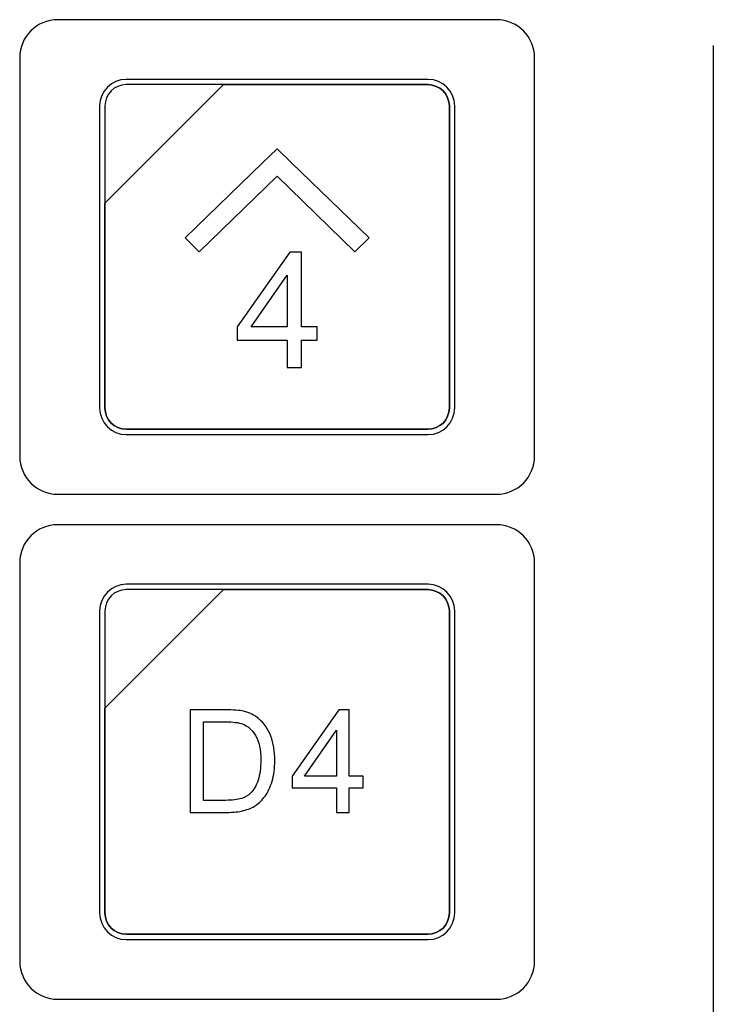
# Model space of a CAD drawing. Header units: millimetres. Extents: x 7146 to 9108, y -1574 to -663.
# Tile 92 of 256: x 7315 to 7342, y -1269 to -1230. Entities that reach past the tile are written whole.
import ezdxf

# ---------------------------------------------------------------- set-up
doc = ezdxf.new("R2010")
doc.units = ezdxf.units.MM
doc.header["$LTSCALE"] = 3

msp = doc.modelspace()

# ---------------------------------------------------------------- linework, layer by layer
at = {"linetype": 'Continuous', "lineweight": 30}
for points, knots in [([(7316.287, -1230.07), (7316.287, -1230.07), (7333.587, -1230.07), (7333.587, -1230.07), (7333.587, -1230.07), (7334.412, -1230.07), (7335.087, -1230.745), (7335.087, -1231.57), (7335.087, -1231.57), (7335.087, -1231.57), (7335.087, -1247.27), (7335.087, -1247.27), (7335.087, -1247.27), (7335.087, -1248.095), (7334.412, -1248.77), (7333.587, -1248.77), (7333.587, -1248.77), (7333.587, -1248.77), (7316.287, -1248.77), (7316.287, -1248.77), (7316.287, -1248.77), (7315.462, -1248.77), (7314.787, -1248.095), (7314.787, -1247.27), (7314.787, -1247.27), (7314.787, -1247.27), (7314.787, -1231.57), (7314.787, -1231.57), (7314.787, -1231.57), (7314.787, -1230.745), (7315.462, -1230.07), (7316.287, -1230.07)], [0, 0, 0, 0, 0.111111, 0.111111, 0.111111, 0.111111, 0.222222, 0.222222, 0.222222, 0.222222, 0.333333, 0.333333, 0.333333, 0.333333, 0.444444, 0.444444, 0.444444, 0.444444, 0.555556, 0.555556, 0.555556, 0.555556, 0.666667, 0.666667, 0.666667, 0.666667, 0.777778, 0.777778, 0.777778, 0.777778, 1, 1, 1, 1]), ([(7316.287, -1230.07), (7316.287, -1230.07), (7333.587, -1230.07), (7333.587, -1230.07), (7333.587, -1230.07), (7334.412, -1230.07), (7335.087, -1230.745), (7335.087, -1231.57), (7335.087, -1231.57), (7335.087, -1231.57), (7335.087, -1247.27), (7335.087, -1247.27), (7335.087, -1247.27), (7335.087, -1248.095), (7334.412, -1248.77), (7333.587, -1248.77), (7333.587, -1248.77), (7333.587, -1248.77), (7316.287, -1248.77), (7316.287, -1248.77), (7316.287, -1248.77), (7315.462, -1248.77), (7314.787, -1248.095), (7314.787, -1247.27), (7314.787, -1247.27), (7314.787, -1247.27), (7314.787, -1231.57), (7314.787, -1231.57), (7314.787, -1231.57), (7314.787, -1230.745), (7315.462, -1230.07), (7316.287, -1230.07)], [0, 0, 0, 0, 0.111111, 0.111111, 0.111111, 0.111111, 0.222222, 0.222222, 0.222222, 0.222222, 0.333333, 0.333333, 0.333333, 0.333333, 0.444444, 0.444444, 0.444444, 0.444444, 0.555556, 0.555556, 0.555556, 0.555556, 0.666667, 0.666667, 0.666667, 0.666667, 0.777778, 0.777778, 0.777778, 0.777778, 1, 1, 1, 1]), ([(7318.987, -1232.42), (7318.987, -1232.42), (7330.887, -1232.42), (7330.887, -1232.42), (7330.887, -1232.42), (7331.464, -1232.42), (7331.937, -1232.892), (7331.937, -1233.47), (7331.937, -1233.47), (7331.937, -1233.47), (7331.937, -1245.37), (7331.937, -1245.37), (7331.937, -1245.37), (7331.937, -1245.947), (7331.464, -1246.42), (7330.887, -1246.42), (7330.887, -1246.42), (7330.887, -1246.42), (7318.987, -1246.42), (7318.987, -1246.42), (7318.987, -1246.42), (7318.409, -1246.42), (7317.937, -1245.947), (7317.937, -1245.37), (7317.937, -1245.37), (7317.937, -1245.37), (7317.937, -1233.47), (7317.937, -1233.47), (7317.937, -1233.47), (7317.937, -1232.892), (7318.409, -1232.42), (7318.987, -1232.42)], [0, 0, 0, 0, 0.111111, 0.111111, 0.111111, 0.111111, 0.222222, 0.222222, 0.222222, 0.222222, 0.333333, 0.333333, 0.333333, 0.333333, 0.444444, 0.444444, 0.444444, 0.444444, 0.555556, 0.555556, 0.555556, 0.555556, 0.666667, 0.666667, 0.666667, 0.666667, 0.777778, 0.777778, 0.777778, 0.777778, 1, 1, 1, 1]), ([(7318.987, -1232.42), (7318.987, -1232.42), (7330.887, -1232.42), (7330.887, -1232.42), (7330.887, -1232.42), (7331.464, -1232.42), (7331.937, -1232.892), (7331.937, -1233.47), (7331.937, -1233.47), (7331.937, -1233.47), (7331.937, -1245.37), (7331.937, -1245.37), (7331.937, -1245.37), (7331.937, -1245.947), (7331.464, -1246.42), (7330.887, -1246.42), (7330.887, -1246.42), (7330.887, -1246.42), (7318.987, -1246.42), (7318.987, -1246.42), (7318.987, -1246.42), (7318.409, -1246.42), (7317.937, -1245.947), (7317.937, -1245.37), (7317.937, -1245.37), (7317.937, -1245.37), (7317.937, -1233.47), (7317.937, -1233.47), (7317.937, -1233.47), (7317.937, -1232.892), (7318.409, -1232.42), (7318.987, -1232.42)], [0, 0, 0, 0, 0.111111, 0.111111, 0.111111, 0.111111, 0.222222, 0.222222, 0.222222, 0.222222, 0.333333, 0.333333, 0.333333, 0.333333, 0.444444, 0.444444, 0.444444, 0.444444, 0.555556, 0.555556, 0.555556, 0.555556, 0.666667, 0.666667, 0.666667, 0.666667, 0.777778, 0.777778, 0.777778, 0.777778, 1, 1, 1, 1]), ([(7318.987, -1232.42), (7318.987, -1232.42), (7330.887, -1232.42), (7330.887, -1232.42), (7330.887, -1232.42), (7331.464, -1232.42), (7331.937, -1232.892), (7331.937, -1233.47), (7331.937, -1233.47), (7331.937, -1233.47), (7331.937, -1245.37), (7331.937, -1245.37), (7331.937, -1245.37), (7331.937, -1245.947), (7331.464, -1246.42), (7330.887, -1246.42), (7330.887, -1246.42), (7330.887, -1246.42), (7318.987, -1246.42), (7318.987, -1246.42), (7318.987, -1246.42), (7318.409, -1246.42), (7317.937, -1245.947), (7317.937, -1245.37), (7317.937, -1245.37), (7317.937, -1245.37), (7317.937, -1233.47), (7317.937, -1233.47), (7317.937, -1233.47), (7317.937, -1232.892), (7318.409, -1232.42), (7318.987, -1232.42)], [0, 0, 0, 0, 0.111111, 0.111111, 0.111111, 0.111111, 0.222222, 0.222222, 0.222222, 0.222222, 0.333333, 0.333333, 0.333333, 0.333333, 0.444444, 0.444444, 0.444444, 0.444444, 0.555556, 0.555556, 0.555556, 0.555556, 0.666667, 0.666667, 0.666667, 0.666667, 0.777778, 0.777778, 0.777778, 0.777778, 1, 1, 1, 1]), ([(7318.987, -1232.42), (7318.987, -1232.42), (7330.887, -1232.42), (7330.887, -1232.42), (7330.887, -1232.42), (7331.464, -1232.42), (7331.937, -1232.892), (7331.937, -1233.47), (7331.937, -1233.47), (7331.937, -1233.47), (7331.937, -1245.37), (7331.937, -1245.37), (7331.937, -1245.37), (7331.937, -1245.947), (7331.464, -1246.42), (7330.887, -1246.42), (7330.887, -1246.42), (7330.887, -1246.42), (7318.987, -1246.42), (7318.987, -1246.42), (7318.987, -1246.42), (7318.409, -1246.42), (7317.937, -1245.947), (7317.937, -1245.37), (7317.937, -1245.37), (7317.937, -1245.37), (7317.937, -1233.47), (7317.937, -1233.47), (7317.937, -1233.47), (7317.937, -1232.892), (7318.409, -1232.42), (7318.987, -1232.42)], [0, 0, 0, 0, 0.111111, 0.111111, 0.111111, 0.111111, 0.222222, 0.222222, 0.222222, 0.222222, 0.333333, 0.333333, 0.333333, 0.333333, 0.444444, 0.444444, 0.444444, 0.444444, 0.555556, 0.555556, 0.555556, 0.555556, 0.666667, 0.666667, 0.666667, 0.666667, 0.777778, 0.777778, 0.777778, 0.777778, 1, 1, 1, 1]), ([(7318.987, -1232.63), (7318.987, -1232.63), (7322.818, -1232.63), (7322.818, -1232.63), (7322.818, -1232.63), (7322.818, -1232.63), (7318.147, -1237.3), (7318.147, -1237.3), (7318.147, -1237.3), (7318.147, -1237.3), (7318.147, -1233.47), (7318.147, -1233.47), (7318.147, -1233.47), (7318.147, -1233.008), (7318.525, -1232.63), (7318.987, -1232.63)], [0, 0, 0, 0, 0.2, 0.2, 0.2, 0.2, 0.4, 0.4, 0.4, 0.4, 0.6, 0.6, 0.6, 0.6, 1, 1, 1, 1]), ([(7322.818, -1232.63), (7322.818, -1232.63), (7322.83, -1232.63), (7322.83, -1232.63), (7322.83, -1232.63), (7322.83, -1232.63), (7330.887, -1232.63), (7330.887, -1232.63), (7330.887, -1232.63), (7331.349, -1232.63), (7331.727, -1233.008), (7331.727, -1233.47), (7331.727, -1233.47), (7331.727, -1233.47), (7331.727, -1245.37), (7331.727, -1245.37), (7331.727, -1245.37), (7331.727, -1245.832), (7331.349, -1246.21), (7330.887, -1246.21), (7330.887, -1246.21), (7330.887, -1246.21), (7318.987, -1246.21), (7318.987, -1246.21), (7318.987, -1246.21), (7318.525, -1246.21), (7318.147, -1245.832), (7318.147, -1245.37), (7318.147, -1245.37), (7318.147, -1245.37), (7318.147, -1237.39), (7318.147, -1237.39), (7318.147, -1237.39), (7318.147, -1237.39), (7318.147, -1237.3), (7318.147, -1237.3), (7318.147, -1237.3), (7318.147, -1237.3), (7322.818, -1232.63), (7322.818, -1232.63)], [0, 0, 0, 0, 0.090909, 0.090909, 0.090909, 0.090909, 0.181818, 0.181818, 0.181818, 0.181818, 0.272727, 0.272727, 0.272727, 0.272727, 0.363636, 0.363636, 0.363636, 0.363636, 0.454545, 0.454545, 0.454545, 0.454545, 0.545455, 0.545455, 0.545455, 0.545455, 0.636364, 0.636364, 0.636364, 0.636364, 0.727273, 0.727273, 0.727273, 0.727273, 0.818182, 0.818182, 0.818182, 0.818182, 1, 1, 1, 1]), ([(7331.727, -1245.37), (7331.727, -1245.37), (7331.727, -1233.47), (7331.727, -1233.47), (7331.727, -1233.47), (7331.727, -1233.008), (7331.349, -1232.63), (7330.887, -1232.63), (7330.887, -1232.63), (7330.887, -1232.63), (7322.83, -1232.63), (7322.83, -1232.63), (7322.83, -1232.63), (7322.83, -1232.63), (7322.818, -1232.63), (7322.818, -1232.63), (7322.818, -1232.63), (7322.818, -1232.63), (7318.147, -1237.3), (7318.147, -1237.3), (7318.147, -1237.3), (7318.147, -1237.3), (7318.147, -1237.39), (7318.147, -1237.39), (7318.147, -1237.39), (7318.147, -1237.39), (7318.147, -1245.37), (7318.147, -1245.37), (7318.147, -1245.37), (7318.147, -1245.832), (7318.525, -1246.21), (7318.987, -1246.21), (7318.987, -1246.21), (7318.987, -1246.21), (7330.887, -1246.21), (7330.887, -1246.21), (7330.887, -1246.21), (7331.349, -1246.21), (7331.727, -1245.832), (7331.727, -1245.37)], [0, 0, 0, 0, 0.090909, 0.090909, 0.090909, 0.090909, 0.181818, 0.181818, 0.181818, 0.181818, 0.272727, 0.272727, 0.272727, 0.272727, 0.363636, 0.363636, 0.363636, 0.363636, 0.454545, 0.454545, 0.454545, 0.454545, 0.545455, 0.545455, 0.545455, 0.545455, 0.636364, 0.636364, 0.636364, 0.636364, 0.727273, 0.727273, 0.727273, 0.727273, 0.818182, 0.818182, 0.818182, 0.818182, 1, 1, 1, 1]), ([(7318.987, -1232.63), (7318.987, -1232.63), (7322.818, -1232.63), (7322.818, -1232.63), (7322.818, -1232.63), (7322.818, -1232.63), (7318.147, -1237.3), (7318.147, -1237.3), (7318.147, -1237.3), (7318.147, -1237.3), (7318.147, -1233.47), (7318.147, -1233.47), (7318.147, -1233.47), (7318.147, -1233.008), (7318.525, -1232.63), (7318.987, -1232.63)], [0, 0, 0, 0, 0.2, 0.2, 0.2, 0.2, 0.4, 0.4, 0.4, 0.4, 0.6, 0.6, 0.6, 0.6, 1, 1, 1, 1]), ([(7322.818, -1232.63), (7322.818, -1232.63), (7322.83, -1232.63), (7322.83, -1232.63), (7322.83, -1232.63), (7322.83, -1232.63), (7330.887, -1232.63), (7330.887, -1232.63), (7330.887, -1232.63), (7331.349, -1232.63), (7331.727, -1233.008), (7331.727, -1233.47), (7331.727, -1233.47), (7331.727, -1233.47), (7331.727, -1245.37), (7331.727, -1245.37), (7331.727, -1245.37), (7331.727, -1245.832), (7331.349, -1246.21), (7330.887, -1246.21), (7330.887, -1246.21), (7330.887, -1246.21), (7318.987, -1246.21), (7318.987, -1246.21), (7318.987, -1246.21), (7318.525, -1246.21), (7318.147, -1245.832), (7318.147, -1245.37), (7318.147, -1245.37), (7318.147, -1245.37), (7318.147, -1237.39), (7318.147, -1237.39), (7318.147, -1237.39), (7318.147, -1237.39), (7318.147, -1237.3), (7318.147, -1237.3), (7318.147, -1237.3), (7318.147, -1237.3), (7322.818, -1232.63), (7322.818, -1232.63)], [0, 0, 0, 0, 0.090909, 0.090909, 0.090909, 0.090909, 0.181818, 0.181818, 0.181818, 0.181818, 0.272727, 0.272727, 0.272727, 0.272727, 0.363636, 0.363636, 0.363636, 0.363636, 0.454545, 0.454545, 0.454545, 0.454545, 0.545455, 0.545455, 0.545455, 0.545455, 0.636364, 0.636364, 0.636364, 0.636364, 0.727273, 0.727273, 0.727273, 0.727273, 0.818182, 0.818182, 0.818182, 0.818182, 1, 1, 1, 1]), ([(7331.727, -1245.37), (7331.727, -1245.37), (7331.727, -1233.47), (7331.727, -1233.47), (7331.727, -1233.47), (7331.727, -1233.008), (7331.349, -1232.63), (7330.887, -1232.63), (7330.887, -1232.63), (7330.887, -1232.63), (7322.83, -1232.63), (7322.83, -1232.63), (7322.83, -1232.63), (7322.83, -1232.63), (7322.818, -1232.63), (7322.818, -1232.63), (7322.818, -1232.63), (7322.818, -1232.63), (7318.147, -1237.3), (7318.147, -1237.3), (7318.147, -1237.3), (7318.147, -1237.3), (7318.147, -1237.39), (7318.147, -1237.39), (7318.147, -1237.39), (7318.147, -1237.39), (7318.147, -1245.37), (7318.147, -1245.37), (7318.147, -1245.37), (7318.147, -1245.832), (7318.525, -1246.21), (7318.987, -1246.21), (7318.987, -1246.21), (7318.987, -1246.21), (7330.887, -1246.21), (7330.887, -1246.21), (7330.887, -1246.21), (7331.349, -1246.21), (7331.727, -1245.832), (7331.727, -1245.37)], [0, 0, 0, 0, 0.090909, 0.090909, 0.090909, 0.090909, 0.181818, 0.181818, 0.181818, 0.181818, 0.272727, 0.272727, 0.272727, 0.272727, 0.363636, 0.363636, 0.363636, 0.363636, 0.454545, 0.454545, 0.454545, 0.454545, 0.545455, 0.545455, 0.545455, 0.545455, 0.636364, 0.636364, 0.636364, 0.636364, 0.727273, 0.727273, 0.727273, 0.727273, 0.818182, 0.818182, 0.818182, 0.818182, 1, 1, 1, 1]), ([(7318.987, -1232.63), (7318.987, -1232.63), (7322.818, -1232.63), (7322.818, -1232.63), (7322.818, -1232.63), (7322.818, -1232.63), (7318.147, -1237.3), (7318.147, -1237.3), (7318.147, -1237.3), (7318.147, -1237.3), (7318.147, -1233.47), (7318.147, -1233.47), (7318.147, -1233.47), (7318.147, -1233.008), (7318.525, -1232.63), (7318.987, -1232.63)], [0, 0, 0, 0, 0.2, 0.2, 0.2, 0.2, 0.4, 0.4, 0.4, 0.4, 0.6, 0.6, 0.6, 0.6, 1, 1, 1, 1]), ([(7322.818, -1232.63), (7322.818, -1232.63), (7322.83, -1232.63), (7322.83, -1232.63), (7322.83, -1232.63), (7322.83, -1232.63), (7330.887, -1232.63), (7330.887, -1232.63), (7330.887, -1232.63), (7331.349, -1232.63), (7331.727, -1233.008), (7331.727, -1233.47), (7331.727, -1233.47), (7331.727, -1233.47), (7331.727, -1245.37), (7331.727, -1245.37), (7331.727, -1245.37), (7331.727, -1245.832), (7331.349, -1246.21), (7330.887, -1246.21), (7330.887, -1246.21), (7330.887, -1246.21), (7318.987, -1246.21), (7318.987, -1246.21), (7318.987, -1246.21), (7318.525, -1246.21), (7318.147, -1245.832), (7318.147, -1245.37), (7318.147, -1245.37), (7318.147, -1245.37), (7318.147, -1237.39), (7318.147, -1237.39), (7318.147, -1237.39), (7318.147, -1237.39), (7318.147, -1237.3), (7318.147, -1237.3), (7318.147, -1237.3), (7318.147, -1237.3), (7322.818, -1232.63), (7322.818, -1232.63)], [0, 0, 0, 0, 0.090909, 0.090909, 0.090909, 0.090909, 0.181818, 0.181818, 0.181818, 0.181818, 0.272727, 0.272727, 0.272727, 0.272727, 0.363636, 0.363636, 0.363636, 0.363636, 0.454545, 0.454545, 0.454545, 0.454545, 0.545455, 0.545455, 0.545455, 0.545455, 0.636364, 0.636364, 0.636364, 0.636364, 0.727273, 0.727273, 0.727273, 0.727273, 0.818182, 0.818182, 0.818182, 0.818182, 1, 1, 1, 1]), ([(7331.727, -1245.37), (7331.727, -1245.37), (7331.727, -1233.47), (7331.727, -1233.47), (7331.727, -1233.47), (7331.727, -1233.008), (7331.349, -1232.63), (7330.887, -1232.63), (7330.887, -1232.63), (7330.887, -1232.63), (7322.83, -1232.63), (7322.83, -1232.63), (7322.83, -1232.63), (7322.83, -1232.63), (7322.818, -1232.63), (7322.818, -1232.63), (7322.818, -1232.63), (7322.818, -1232.63), (7318.147, -1237.3), (7318.147, -1237.3), (7318.147, -1237.3), (7318.147, -1237.3), (7318.147, -1237.39), (7318.147, -1237.39), (7318.147, -1237.39), (7318.147, -1237.39), (7318.147, -1245.37), (7318.147, -1245.37), (7318.147, -1245.37), (7318.147, -1245.832), (7318.525, -1246.21), (7318.987, -1246.21), (7318.987, -1246.21), (7318.987, -1246.21), (7330.887, -1246.21), (7330.887, -1246.21), (7330.887, -1246.21), (7331.349, -1246.21), (7331.727, -1245.832), (7331.727, -1245.37)], [0, 0, 0, 0, 0.090909, 0.090909, 0.090909, 0.090909, 0.181818, 0.181818, 0.181818, 0.181818, 0.272727, 0.272727, 0.272727, 0.272727, 0.363636, 0.363636, 0.363636, 0.363636, 0.454545, 0.454545, 0.454545, 0.454545, 0.545455, 0.545455, 0.545455, 0.545455, 0.636364, 0.636364, 0.636364, 0.636364, 0.727273, 0.727273, 0.727273, 0.727273, 0.818182, 0.818182, 0.818182, 0.818182, 1, 1, 1, 1]), ([(7318.987, -1232.63), (7318.987, -1232.63), (7322.818, -1232.63), (7322.818, -1232.63), (7322.818, -1232.63), (7322.818, -1232.63), (7318.147, -1237.3), (7318.147, -1237.3), (7318.147, -1237.3), (7318.147, -1237.3), (7318.147, -1233.47), (7318.147, -1233.47), (7318.147, -1233.47), (7318.147, -1233.008), (7318.525, -1232.63), (7318.987, -1232.63)], [0, 0, 0, 0, 0.2, 0.2, 0.2, 0.2, 0.4, 0.4, 0.4, 0.4, 0.6, 0.6, 0.6, 0.6, 1, 1, 1, 1]), ([(7322.818, -1232.63), (7322.818, -1232.63), (7322.83, -1232.63), (7322.83, -1232.63), (7322.83, -1232.63), (7322.83, -1232.63), (7330.887, -1232.63), (7330.887, -1232.63), (7330.887, -1232.63), (7331.349, -1232.63), (7331.727, -1233.008), (7331.727, -1233.47), (7331.727, -1233.47), (7331.727, -1233.47), (7331.727, -1245.37), (7331.727, -1245.37), (7331.727, -1245.37), (7331.727, -1245.832), (7331.349, -1246.21), (7330.887, -1246.21), (7330.887, -1246.21), (7330.887, -1246.21), (7318.987, -1246.21), (7318.987, -1246.21), (7318.987, -1246.21), (7318.525, -1246.21), (7318.147, -1245.832), (7318.147, -1245.37), (7318.147, -1245.37), (7318.147, -1245.37), (7318.147, -1237.39), (7318.147, -1237.39), (7318.147, -1237.39), (7318.147, -1237.39), (7318.147, -1237.3), (7318.147, -1237.3), (7318.147, -1237.3), (7318.147, -1237.3), (7322.818, -1232.63), (7322.818, -1232.63)], [0, 0, 0, 0, 0.090909, 0.090909, 0.090909, 0.090909, 0.181818, 0.181818, 0.181818, 0.181818, 0.272727, 0.272727, 0.272727, 0.272727, 0.363636, 0.363636, 0.363636, 0.363636, 0.454545, 0.454545, 0.454545, 0.454545, 0.545455, 0.545455, 0.545455, 0.545455, 0.636364, 0.636364, 0.636364, 0.636364, 0.727273, 0.727273, 0.727273, 0.727273, 0.818182, 0.818182, 0.818182, 0.818182, 1, 1, 1, 1]), ([(7331.727, -1245.37), (7331.727, -1245.37), (7331.727, -1233.47), (7331.727, -1233.47), (7331.727, -1233.47), (7331.727, -1233.008), (7331.349, -1232.63), (7330.887, -1232.63), (7330.887, -1232.63), (7330.887, -1232.63), (7322.83, -1232.63), (7322.83, -1232.63), (7322.83, -1232.63), (7322.83, -1232.63), (7322.818, -1232.63), (7322.818, -1232.63), (7322.818, -1232.63), (7322.818, -1232.63), (7318.147, -1237.3), (7318.147, -1237.3), (7318.147, -1237.3), (7318.147, -1237.3), (7318.147, -1237.39), (7318.147, -1237.39), (7318.147, -1237.39), (7318.147, -1237.39), (7318.147, -1245.37), (7318.147, -1245.37), (7318.147, -1245.37), (7318.147, -1245.832), (7318.525, -1246.21), (7318.987, -1246.21), (7318.987, -1246.21), (7318.987, -1246.21), (7330.887, -1246.21), (7330.887, -1246.21), (7330.887, -1246.21), (7331.349, -1246.21), (7331.727, -1245.832), (7331.727, -1245.37)], [0, 0, 0, 0, 0.090909, 0.090909, 0.090909, 0.090909, 0.181818, 0.181818, 0.181818, 0.181818, 0.272727, 0.272727, 0.272727, 0.272727, 0.363636, 0.363636, 0.363636, 0.363636, 0.454545, 0.454545, 0.454545, 0.454545, 0.545455, 0.545455, 0.545455, 0.545455, 0.636364, 0.636364, 0.636364, 0.636364, 0.727273, 0.727273, 0.727273, 0.727273, 0.818182, 0.818182, 0.818182, 0.818182, 1, 1, 1, 1]), ([(7321.867, -1239.215), (7321.867, -1239.215), (7324.937, -1236.24), (7324.937, -1236.24), (7324.937, -1236.24), (7324.937, -1236.24), (7328.007, -1239.215), (7328.007, -1239.215), (7328.007, -1239.215), (7328.007, -1239.215), (7328.567, -1238.672), (7328.567, -1238.672), (7328.567, -1238.672), (7328.567, -1238.672), (7325.497, -1235.698), (7325.497, -1235.698), (7325.497, -1235.698), (7325.497, -1235.698), (7325.497, -1235.697), (7325.497, -1235.697), (7325.497, -1235.697), (7325.497, -1235.697), (7324.937, -1235.155), (7324.937, -1235.155), (7324.937, -1235.155), (7324.937, -1235.155), (7324.937, -1235.155), (7324.937, -1235.155), (7324.937, -1235.155), (7324.937, -1235.155), (7324.936, -1235.155), (7324.936, -1235.155), (7324.936, -1235.155), (7324.936, -1235.155), (7324.377, -1235.697), (7324.377, -1235.697), (7324.377, -1235.697), (7324.377, -1235.697), (7324.377, -1235.698), (7324.377, -1235.698), (7324.377, -1235.698), (7324.377, -1235.698), (7321.307, -1238.672), (7321.307, -1238.672), (7321.307, -1238.672), (7321.307, -1238.672), (7321.867, -1239.215), (7321.867, -1239.215)], [0, 0, 0, 0, 0.076923, 0.076923, 0.076923, 0.076923, 0.153846, 0.153846, 0.153846, 0.153846, 0.230769, 0.230769, 0.230769, 0.230769, 0.307692, 0.307692, 0.307692, 0.307692, 0.384615, 0.384615, 0.384615, 0.384615, 0.461538, 0.461538, 0.461538, 0.461538, 0.538462, 0.538462, 0.538462, 0.538462, 0.615385, 0.615385, 0.615385, 0.615385, 0.692308, 0.692308, 0.692308, 0.692308, 0.769231, 0.769231, 0.769231, 0.769231, 0.846154, 0.846154, 0.846154, 0.846154, 1, 1, 1, 1]), ([(7325.337, -1243.779), (7325.337, -1243.779), (7325.337, -1242.693), (7325.337, -1242.693), (7325.337, -1242.693), (7325.337, -1242.693), (7323.362, -1242.693), (7323.362, -1242.693), (7323.362, -1242.693), (7323.362, -1242.693), (7323.362, -1242.179), (7323.362, -1242.179), (7323.362, -1242.179), (7323.362, -1242.179), (7325.439, -1239.232), (7325.439, -1239.232), (7325.439, -1239.232), (7325.439, -1239.232), (7325.896, -1239.232), (7325.896, -1239.232), (7325.896, -1239.232), (7325.896, -1239.232), (7325.896, -1242.179), (7325.896, -1242.179), (7325.896, -1242.179), (7325.896, -1242.179), (7326.512, -1242.179), (7326.512, -1242.179), (7326.512, -1242.179), (7326.512, -1242.179), (7326.512, -1242.693), (7326.512, -1242.693), (7326.512, -1242.693), (7326.512, -1242.693), (7325.896, -1242.693), (7325.896, -1242.693), (7325.896, -1242.693), (7325.896, -1242.693), (7325.896, -1243.779), (7325.896, -1243.779), (7325.896, -1243.779), (7325.896, -1243.779), (7325.337, -1243.779), (7325.337, -1243.779)], [0, 0, 0, 0, 0.083333, 0.083333, 0.083333, 0.083333, 0.166667, 0.166667, 0.166667, 0.166667, 0.25, 0.25, 0.25, 0.25, 0.333333, 0.333333, 0.333333, 0.333333, 0.416667, 0.416667, 0.416667, 0.416667, 0.5, 0.5, 0.5, 0.5, 0.583333, 0.583333, 0.583333, 0.583333, 0.666667, 0.666667, 0.666667, 0.666667, 0.75, 0.75, 0.75, 0.75, 0.833333, 0.833333, 0.833333, 0.833333, 1, 1, 1, 1]), ([(7325.337, -1242.179), (7325.337, -1242.179), (7325.337, -1240.133), (7325.337, -1240.133), (7325.337, -1240.133), (7325.337, -1240.133), (7323.911, -1242.179), (7323.911, -1242.179), (7323.911, -1242.179), (7323.911, -1242.179), (7325.337, -1242.179), (7325.337, -1242.179)], [0, 0, 0, 0, 0.25, 0.25, 0.25, 0.25, 0.5, 0.5, 0.5, 0.5, 1, 1, 1, 1]), ([(7316.287, -1249.97), (7316.287, -1249.97), (7333.587, -1249.97), (7333.587, -1249.97), (7333.587, -1249.97), (7334.412, -1249.97), (7335.087, -1250.645), (7335.087, -1251.47), (7335.087, -1251.47), (7335.087, -1251.47), (7335.087, -1267.17), (7335.087, -1267.17), (7335.087, -1267.17), (7335.087, -1267.995), (7334.412, -1268.67), (7333.587, -1268.67), (7333.587, -1268.67), (7333.587, -1268.67), (7316.287, -1268.67), (7316.287, -1268.67), (7316.287, -1268.67), (7315.462, -1268.67), (7314.787, -1267.995), (7314.787, -1267.17), (7314.787, -1267.17), (7314.787, -1267.17), (7314.787, -1251.47), (7314.787, -1251.47), (7314.787, -1251.47), (7314.787, -1250.645), (7315.462, -1249.97), (7316.287, -1249.97)], [0, 0, 0, 0, 0.111111, 0.111111, 0.111111, 0.111111, 0.222222, 0.222222, 0.222222, 0.222222, 0.333333, 0.333333, 0.333333, 0.333333, 0.444444, 0.444444, 0.444444, 0.444444, 0.555556, 0.555556, 0.555556, 0.555556, 0.666667, 0.666667, 0.666667, 0.666667, 0.777778, 0.777778, 0.777778, 0.777778, 1, 1, 1, 1]), ([(7316.287, -1249.97), (7316.287, -1249.97), (7333.587, -1249.97), (7333.587, -1249.97), (7333.587, -1249.97), (7334.412, -1249.97), (7335.087, -1250.645), (7335.087, -1251.47), (7335.087, -1251.47), (7335.087, -1251.47), (7335.087, -1267.17), (7335.087, -1267.17), (7335.087, -1267.17), (7335.087, -1267.995), (7334.412, -1268.67), (7333.587, -1268.67), (7333.587, -1268.67), (7333.587, -1268.67), (7316.287, -1268.67), (7316.287, -1268.67), (7316.287, -1268.67), (7315.462, -1268.67), (7314.787, -1267.995), (7314.787, -1267.17), (7314.787, -1267.17), (7314.787, -1267.17), (7314.787, -1251.47), (7314.787, -1251.47), (7314.787, -1251.47), (7314.787, -1250.645), (7315.462, -1249.97), (7316.287, -1249.97)], [0, 0, 0, 0, 0.111111, 0.111111, 0.111111, 0.111111, 0.222222, 0.222222, 0.222222, 0.222222, 0.333333, 0.333333, 0.333333, 0.333333, 0.444444, 0.444444, 0.444444, 0.444444, 0.555556, 0.555556, 0.555556, 0.555556, 0.666667, 0.666667, 0.666667, 0.666667, 0.777778, 0.777778, 0.777778, 0.777778, 1, 1, 1, 1]), ([(7318.987, -1252.32), (7318.987, -1252.32), (7330.887, -1252.32), (7330.887, -1252.32), (7330.887, -1252.32), (7331.464, -1252.32), (7331.937, -1252.792), (7331.937, -1253.37), (7331.937, -1253.37), (7331.937, -1253.37), (7331.937, -1265.27), (7331.937, -1265.27), (7331.937, -1265.27), (7331.937, -1265.847), (7331.464, -1266.32), (7330.887, -1266.32), (7330.887, -1266.32), (7330.887, -1266.32), (7318.987, -1266.32), (7318.987, -1266.32), (7318.987, -1266.32), (7318.409, -1266.32), (7317.937, -1265.847), (7317.937, -1265.27), (7317.937, -1265.27), (7317.937, -1265.27), (7317.937, -1253.37), (7317.937, -1253.37), (7317.937, -1253.37), (7317.937, -1252.792), (7318.409, -1252.32), (7318.987, -1252.32)], [0, 0, 0, 0, 0.111111, 0.111111, 0.111111, 0.111111, 0.222222, 0.222222, 0.222222, 0.222222, 0.333333, 0.333333, 0.333333, 0.333333, 0.444444, 0.444444, 0.444444, 0.444444, 0.555556, 0.555556, 0.555556, 0.555556, 0.666667, 0.666667, 0.666667, 0.666667, 0.777778, 0.777778, 0.777778, 0.777778, 1, 1, 1, 1]), ([(7318.987, -1252.32), (7318.987, -1252.32), (7330.887, -1252.32), (7330.887, -1252.32), (7330.887, -1252.32), (7331.464, -1252.32), (7331.937, -1252.792), (7331.937, -1253.37), (7331.937, -1253.37), (7331.937, -1253.37), (7331.937, -1265.27), (7331.937, -1265.27), (7331.937, -1265.27), (7331.937, -1265.847), (7331.464, -1266.32), (7330.887, -1266.32), (7330.887, -1266.32), (7330.887, -1266.32), (7318.987, -1266.32), (7318.987, -1266.32), (7318.987, -1266.32), (7318.409, -1266.32), (7317.937, -1265.847), (7317.937, -1265.27), (7317.937, -1265.27), (7317.937, -1265.27), (7317.937, -1253.37), (7317.937, -1253.37), (7317.937, -1253.37), (7317.937, -1252.792), (7318.409, -1252.32), (7318.987, -1252.32)], [0, 0, 0, 0, 0.111111, 0.111111, 0.111111, 0.111111, 0.222222, 0.222222, 0.222222, 0.222222, 0.333333, 0.333333, 0.333333, 0.333333, 0.444444, 0.444444, 0.444444, 0.444444, 0.555556, 0.555556, 0.555556, 0.555556, 0.666667, 0.666667, 0.666667, 0.666667, 0.777778, 0.777778, 0.777778, 0.777778, 1, 1, 1, 1]), ([(7318.987, -1252.32), (7318.987, -1252.32), (7330.887, -1252.32), (7330.887, -1252.32), (7330.887, -1252.32), (7331.464, -1252.32), (7331.937, -1252.792), (7331.937, -1253.37), (7331.937, -1253.37), (7331.937, -1253.37), (7331.937, -1265.27), (7331.937, -1265.27), (7331.937, -1265.27), (7331.937, -1265.847), (7331.464, -1266.32), (7330.887, -1266.32), (7330.887, -1266.32), (7330.887, -1266.32), (7318.987, -1266.32), (7318.987, -1266.32), (7318.987, -1266.32), (7318.409, -1266.32), (7317.937, -1265.847), (7317.937, -1265.27), (7317.937, -1265.27), (7317.937, -1265.27), (7317.937, -1253.37), (7317.937, -1253.37), (7317.937, -1253.37), (7317.937, -1252.792), (7318.409, -1252.32), (7318.987, -1252.32)], [0, 0, 0, 0, 0.111111, 0.111111, 0.111111, 0.111111, 0.222222, 0.222222, 0.222222, 0.222222, 0.333333, 0.333333, 0.333333, 0.333333, 0.444444, 0.444444, 0.444444, 0.444444, 0.555556, 0.555556, 0.555556, 0.555556, 0.666667, 0.666667, 0.666667, 0.666667, 0.777778, 0.777778, 0.777778, 0.777778, 1, 1, 1, 1]), ([(7318.987, -1252.32), (7318.987, -1252.32), (7330.887, -1252.32), (7330.887, -1252.32), (7330.887, -1252.32), (7331.464, -1252.32), (7331.937, -1252.792), (7331.937, -1253.37), (7331.937, -1253.37), (7331.937, -1253.37), (7331.937, -1265.27), (7331.937, -1265.27), (7331.937, -1265.27), (7331.937, -1265.847), (7331.464, -1266.32), (7330.887, -1266.32), (7330.887, -1266.32), (7330.887, -1266.32), (7318.987, -1266.32), (7318.987, -1266.32), (7318.987, -1266.32), (7318.409, -1266.32), (7317.937, -1265.847), (7317.937, -1265.27), (7317.937, -1265.27), (7317.937, -1265.27), (7317.937, -1253.37), (7317.937, -1253.37), (7317.937, -1253.37), (7317.937, -1252.792), (7318.409, -1252.32), (7318.987, -1252.32)], [0, 0, 0, 0, 0.111111, 0.111111, 0.111111, 0.111111, 0.222222, 0.222222, 0.222222, 0.222222, 0.333333, 0.333333, 0.333333, 0.333333, 0.444444, 0.444444, 0.444444, 0.444444, 0.555556, 0.555556, 0.555556, 0.555556, 0.666667, 0.666667, 0.666667, 0.666667, 0.777778, 0.777778, 0.777778, 0.777778, 1, 1, 1, 1]), ([(7318.987, -1252.53), (7318.987, -1252.53), (7322.818, -1252.53), (7322.818, -1252.53), (7322.818, -1252.53), (7322.818, -1252.53), (7318.147, -1257.2), (7318.147, -1257.2), (7318.147, -1257.2), (7318.147, -1257.2), (7318.147, -1253.37), (7318.147, -1253.37), (7318.147, -1253.37), (7318.147, -1252.908), (7318.525, -1252.53), (7318.987, -1252.53)], [0, 0, 0, 0, 0.2, 0.2, 0.2, 0.2, 0.4, 0.4, 0.4, 0.4, 0.6, 0.6, 0.6, 0.6, 1, 1, 1, 1]), ([(7322.818, -1252.53), (7322.818, -1252.53), (7322.83, -1252.53), (7322.83, -1252.53), (7322.83, -1252.53), (7322.83, -1252.53), (7330.887, -1252.53), (7330.887, -1252.53), (7330.887, -1252.53), (7331.349, -1252.53), (7331.727, -1252.908), (7331.727, -1253.37), (7331.727, -1253.37), (7331.727, -1253.37), (7331.727, -1265.27), (7331.727, -1265.27), (7331.727, -1265.27), (7331.727, -1265.732), (7331.349, -1266.11), (7330.887, -1266.11), (7330.887, -1266.11), (7330.887, -1266.11), (7318.987, -1266.11), (7318.987, -1266.11), (7318.987, -1266.11), (7318.525, -1266.11), (7318.147, -1265.732), (7318.147, -1265.27), (7318.147, -1265.27), (7318.147, -1265.27), (7318.147, -1257.29), (7318.147, -1257.29), (7318.147, -1257.29), (7318.147, -1257.29), (7318.147, -1257.2), (7318.147, -1257.2), (7318.147, -1257.2), (7318.147, -1257.2), (7322.818, -1252.53), (7322.818, -1252.53)], [0, 0, 0, 0, 0.090909, 0.090909, 0.090909, 0.090909, 0.181818, 0.181818, 0.181818, 0.181818, 0.272727, 0.272727, 0.272727, 0.272727, 0.363636, 0.363636, 0.363636, 0.363636, 0.454545, 0.454545, 0.454545, 0.454545, 0.545455, 0.545455, 0.545455, 0.545455, 0.636364, 0.636364, 0.636364, 0.636364, 0.727273, 0.727273, 0.727273, 0.727273, 0.818182, 0.818182, 0.818182, 0.818182, 1, 1, 1, 1]), ([(7331.727, -1265.27), (7331.727, -1265.27), (7331.727, -1253.37), (7331.727, -1253.37), (7331.727, -1253.37), (7331.727, -1252.908), (7331.349, -1252.53), (7330.887, -1252.53), (7330.887, -1252.53), (7330.887, -1252.53), (7322.83, -1252.53), (7322.83, -1252.53), (7322.83, -1252.53), (7322.83, -1252.53), (7322.818, -1252.53), (7322.818, -1252.53), (7322.818, -1252.53), (7322.818, -1252.53), (7318.147, -1257.2), (7318.147, -1257.2), (7318.147, -1257.2), (7318.147, -1257.2), (7318.147, -1257.29), (7318.147, -1257.29), (7318.147, -1257.29), (7318.147, -1257.29), (7318.147, -1265.27), (7318.147, -1265.27), (7318.147, -1265.27), (7318.147, -1265.732), (7318.525, -1266.11), (7318.987, -1266.11), (7318.987, -1266.11), (7318.987, -1266.11), (7330.887, -1266.11), (7330.887, -1266.11), (7330.887, -1266.11), (7331.349, -1266.11), (7331.727, -1265.732), (7331.727, -1265.27)], [0, 0, 0, 0, 0.090909, 0.090909, 0.090909, 0.090909, 0.181818, 0.181818, 0.181818, 0.181818, 0.272727, 0.272727, 0.272727, 0.272727, 0.363636, 0.363636, 0.363636, 0.363636, 0.454545, 0.454545, 0.454545, 0.454545, 0.545455, 0.545455, 0.545455, 0.545455, 0.636364, 0.636364, 0.636364, 0.636364, 0.727273, 0.727273, 0.727273, 0.727273, 0.818182, 0.818182, 0.818182, 0.818182, 1, 1, 1, 1]), ([(7318.987, -1252.53), (7318.987, -1252.53), (7322.818, -1252.53), (7322.818, -1252.53), (7322.818, -1252.53), (7322.818, -1252.53), (7318.147, -1257.2), (7318.147, -1257.2), (7318.147, -1257.2), (7318.147, -1257.2), (7318.147, -1253.37), (7318.147, -1253.37), (7318.147, -1253.37), (7318.147, -1252.908), (7318.525, -1252.53), (7318.987, -1252.53)], [0, 0, 0, 0, 0.2, 0.2, 0.2, 0.2, 0.4, 0.4, 0.4, 0.4, 0.6, 0.6, 0.6, 0.6, 1, 1, 1, 1]), ([(7322.818, -1252.53), (7322.818, -1252.53), (7322.83, -1252.53), (7322.83, -1252.53), (7322.83, -1252.53), (7322.83, -1252.53), (7330.887, -1252.53), (7330.887, -1252.53), (7330.887, -1252.53), (7331.349, -1252.53), (7331.727, -1252.908), (7331.727, -1253.37), (7331.727, -1253.37), (7331.727, -1253.37), (7331.727, -1265.27), (7331.727, -1265.27), (7331.727, -1265.27), (7331.727, -1265.732), (7331.349, -1266.11), (7330.887, -1266.11), (7330.887, -1266.11), (7330.887, -1266.11), (7318.987, -1266.11), (7318.987, -1266.11), (7318.987, -1266.11), (7318.525, -1266.11), (7318.147, -1265.732), (7318.147, -1265.27), (7318.147, -1265.27), (7318.147, -1265.27), (7318.147, -1257.29), (7318.147, -1257.29), (7318.147, -1257.29), (7318.147, -1257.29), (7318.147, -1257.2), (7318.147, -1257.2), (7318.147, -1257.2), (7318.147, -1257.2), (7322.818, -1252.53), (7322.818, -1252.53)], [0, 0, 0, 0, 0.090909, 0.090909, 0.090909, 0.090909, 0.181818, 0.181818, 0.181818, 0.181818, 0.272727, 0.272727, 0.272727, 0.272727, 0.363636, 0.363636, 0.363636, 0.363636, 0.454545, 0.454545, 0.454545, 0.454545, 0.545455, 0.545455, 0.545455, 0.545455, 0.636364, 0.636364, 0.636364, 0.636364, 0.727273, 0.727273, 0.727273, 0.727273, 0.818182, 0.818182, 0.818182, 0.818182, 1, 1, 1, 1]), ([(7331.727, -1265.27), (7331.727, -1265.27), (7331.727, -1253.37), (7331.727, -1253.37), (7331.727, -1253.37), (7331.727, -1252.908), (7331.349, -1252.53), (7330.887, -1252.53), (7330.887, -1252.53), (7330.887, -1252.53), (7322.83, -1252.53), (7322.83, -1252.53), (7322.83, -1252.53), (7322.83, -1252.53), (7322.818, -1252.53), (7322.818, -1252.53), (7322.818, -1252.53), (7322.818, -1252.53), (7318.147, -1257.2), (7318.147, -1257.2), (7318.147, -1257.2), (7318.147, -1257.2), (7318.147, -1257.29), (7318.147, -1257.29), (7318.147, -1257.29), (7318.147, -1257.29), (7318.147, -1265.27), (7318.147, -1265.27), (7318.147, -1265.27), (7318.147, -1265.732), (7318.525, -1266.11), (7318.987, -1266.11), (7318.987, -1266.11), (7318.987, -1266.11), (7330.887, -1266.11), (7330.887, -1266.11), (7330.887, -1266.11), (7331.349, -1266.11), (7331.727, -1265.732), (7331.727, -1265.27)], [0, 0, 0, 0, 0.090909, 0.090909, 0.090909, 0.090909, 0.181818, 0.181818, 0.181818, 0.181818, 0.272727, 0.272727, 0.272727, 0.272727, 0.363636, 0.363636, 0.363636, 0.363636, 0.454545, 0.454545, 0.454545, 0.454545, 0.545455, 0.545455, 0.545455, 0.545455, 0.636364, 0.636364, 0.636364, 0.636364, 0.727273, 0.727273, 0.727273, 0.727273, 0.818182, 0.818182, 0.818182, 0.818182, 1, 1, 1, 1]), ([(7318.987, -1252.53), (7318.987, -1252.53), (7322.818, -1252.53), (7322.818, -1252.53), (7322.818, -1252.53), (7322.818, -1252.53), (7318.147, -1257.2), (7318.147, -1257.2), (7318.147, -1257.2), (7318.147, -1257.2), (7318.147, -1253.37), (7318.147, -1253.37), (7318.147, -1253.37), (7318.147, -1252.908), (7318.525, -1252.53), (7318.987, -1252.53)], [0, 0, 0, 0, 0.2, 0.2, 0.2, 0.2, 0.4, 0.4, 0.4, 0.4, 0.6, 0.6, 0.6, 0.6, 1, 1, 1, 1]), ([(7322.818, -1252.53), (7322.818, -1252.53), (7322.83, -1252.53), (7322.83, -1252.53), (7322.83, -1252.53), (7322.83, -1252.53), (7330.887, -1252.53), (7330.887, -1252.53), (7330.887, -1252.53), (7331.349, -1252.53), (7331.727, -1252.908), (7331.727, -1253.37), (7331.727, -1253.37), (7331.727, -1253.37), (7331.727, -1265.27), (7331.727, -1265.27), (7331.727, -1265.27), (7331.727, -1265.732), (7331.349, -1266.11), (7330.887, -1266.11), (7330.887, -1266.11), (7330.887, -1266.11), (7318.987, -1266.11), (7318.987, -1266.11), (7318.987, -1266.11), (7318.525, -1266.11), (7318.147, -1265.732), (7318.147, -1265.27), (7318.147, -1265.27), (7318.147, -1265.27), (7318.147, -1257.29), (7318.147, -1257.29), (7318.147, -1257.29), (7318.147, -1257.29), (7318.147, -1257.2), (7318.147, -1257.2), (7318.147, -1257.2), (7318.147, -1257.2), (7322.818, -1252.53), (7322.818, -1252.53)], [0, 0, 0, 0, 0.090909, 0.090909, 0.090909, 0.090909, 0.181818, 0.181818, 0.181818, 0.181818, 0.272727, 0.272727, 0.272727, 0.272727, 0.363636, 0.363636, 0.363636, 0.363636, 0.454545, 0.454545, 0.454545, 0.454545, 0.545455, 0.545455, 0.545455, 0.545455, 0.636364, 0.636364, 0.636364, 0.636364, 0.727273, 0.727273, 0.727273, 0.727273, 0.818182, 0.818182, 0.818182, 0.818182, 1, 1, 1, 1]), ([(7331.727, -1265.27), (7331.727, -1265.27), (7331.727, -1253.37), (7331.727, -1253.37), (7331.727, -1253.37), (7331.727, -1252.908), (7331.349, -1252.53), (7330.887, -1252.53), (7330.887, -1252.53), (7330.887, -1252.53), (7322.83, -1252.53), (7322.83, -1252.53), (7322.83, -1252.53), (7322.83, -1252.53), (7322.818, -1252.53), (7322.818, -1252.53), (7322.818, -1252.53), (7322.818, -1252.53), (7318.147, -1257.2), (7318.147, -1257.2), (7318.147, -1257.2), (7318.147, -1257.2), (7318.147, -1257.29), (7318.147, -1257.29), (7318.147, -1257.29), (7318.147, -1257.29), (7318.147, -1265.27), (7318.147, -1265.27), (7318.147, -1265.27), (7318.147, -1265.732), (7318.525, -1266.11), (7318.987, -1266.11), (7318.987, -1266.11), (7318.987, -1266.11), (7330.887, -1266.11), (7330.887, -1266.11), (7330.887, -1266.11), (7331.349, -1266.11), (7331.727, -1265.732), (7331.727, -1265.27)], [0, 0, 0, 0, 0.090909, 0.090909, 0.090909, 0.090909, 0.181818, 0.181818, 0.181818, 0.181818, 0.272727, 0.272727, 0.272727, 0.272727, 0.363636, 0.363636, 0.363636, 0.363636, 0.454545, 0.454545, 0.454545, 0.454545, 0.545455, 0.545455, 0.545455, 0.545455, 0.636364, 0.636364, 0.636364, 0.636364, 0.727273, 0.727273, 0.727273, 0.727273, 0.818182, 0.818182, 0.818182, 0.818182, 1, 1, 1, 1]), ([(7318.987, -1252.53), (7318.987, -1252.53), (7322.818, -1252.53), (7322.818, -1252.53), (7322.818, -1252.53), (7322.818, -1252.53), (7318.147, -1257.2), (7318.147, -1257.2), (7318.147, -1257.2), (7318.147, -1257.2), (7318.147, -1253.37), (7318.147, -1253.37), (7318.147, -1253.37), (7318.147, -1252.908), (7318.525, -1252.53), (7318.987, -1252.53)], [0, 0, 0, 0, 0.2, 0.2, 0.2, 0.2, 0.4, 0.4, 0.4, 0.4, 0.6, 0.6, 0.6, 0.6, 1, 1, 1, 1]), ([(7322.818, -1252.53), (7322.818, -1252.53), (7322.83, -1252.53), (7322.83, -1252.53), (7322.83, -1252.53), (7322.83, -1252.53), (7330.887, -1252.53), (7330.887, -1252.53), (7330.887, -1252.53), (7331.349, -1252.53), (7331.727, -1252.908), (7331.727, -1253.37), (7331.727, -1253.37), (7331.727, -1253.37), (7331.727, -1265.27), (7331.727, -1265.27), (7331.727, -1265.27), (7331.727, -1265.732), (7331.349, -1266.11), (7330.887, -1266.11), (7330.887, -1266.11), (7330.887, -1266.11), (7318.987, -1266.11), (7318.987, -1266.11), (7318.987, -1266.11), (7318.525, -1266.11), (7318.147, -1265.732), (7318.147, -1265.27), (7318.147, -1265.27), (7318.147, -1265.27), (7318.147, -1257.29), (7318.147, -1257.29), (7318.147, -1257.29), (7318.147, -1257.29), (7318.147, -1257.2), (7318.147, -1257.2), (7318.147, -1257.2), (7318.147, -1257.2), (7322.818, -1252.53), (7322.818, -1252.53)], [0, 0, 0, 0, 0.090909, 0.090909, 0.090909, 0.090909, 0.181818, 0.181818, 0.181818, 0.181818, 0.272727, 0.272727, 0.272727, 0.272727, 0.363636, 0.363636, 0.363636, 0.363636, 0.454545, 0.454545, 0.454545, 0.454545, 0.545455, 0.545455, 0.545455, 0.545455, 0.636364, 0.636364, 0.636364, 0.636364, 0.727273, 0.727273, 0.727273, 0.727273, 0.818182, 0.818182, 0.818182, 0.818182, 1, 1, 1, 1]), ([(7331.727, -1265.27), (7331.727, -1265.27), (7331.727, -1253.37), (7331.727, -1253.37), (7331.727, -1253.37), (7331.727, -1252.908), (7331.349, -1252.53), (7330.887, -1252.53), (7330.887, -1252.53), (7330.887, -1252.53), (7322.83, -1252.53), (7322.83, -1252.53), (7322.83, -1252.53), (7322.83, -1252.53), (7322.818, -1252.53), (7322.818, -1252.53), (7322.818, -1252.53), (7322.818, -1252.53), (7318.147, -1257.2), (7318.147, -1257.2), (7318.147, -1257.2), (7318.147, -1257.2), (7318.147, -1257.29), (7318.147, -1257.29), (7318.147, -1257.29), (7318.147, -1257.29), (7318.147, -1265.27), (7318.147, -1265.27), (7318.147, -1265.27), (7318.147, -1265.732), (7318.525, -1266.11), (7318.987, -1266.11), (7318.987, -1266.11), (7318.987, -1266.11), (7330.887, -1266.11), (7330.887, -1266.11), (7330.887, -1266.11), (7331.349, -1266.11), (7331.727, -1265.732), (7331.727, -1265.27)], [0, 0, 0, 0, 0.090909, 0.090909, 0.090909, 0.090909, 0.181818, 0.181818, 0.181818, 0.181818, 0.272727, 0.272727, 0.272727, 0.272727, 0.363636, 0.363636, 0.363636, 0.363636, 0.454545, 0.454545, 0.454545, 0.454545, 0.545455, 0.545455, 0.545455, 0.545455, 0.636364, 0.636364, 0.636364, 0.636364, 0.727273, 0.727273, 0.727273, 0.727273, 0.818182, 0.818182, 0.818182, 0.818182, 1, 1, 1, 1]), ([(7321.503, -1261.306), (7321.503, -1261.306), (7321.503, -1257.265), (7321.503, -1257.265), (7321.503, -1257.265), (7321.503, -1257.265), (7322.895, -1257.265), (7322.895, -1257.265), (7322.895, -1257.265), (7323.21, -1257.265), (7323.45, -1257.284), (7323.615, -1257.322), (7323.615, -1257.322), (7323.847, -1257.376), (7324.044, -1257.473), (7324.208, -1257.612), (7324.208, -1257.612), (7324.421, -1257.793), (7324.58, -1258.022), (7324.686, -1258.303), (7324.686, -1258.303), (7324.792, -1258.583), (7324.845, -1258.904), (7324.845, -1259.264), (7324.845, -1259.264), (7324.845, -1259.571), (7324.809, -1259.843), (7324.737, -1260.08), (7324.737, -1260.08), (7324.666, -1260.317), (7324.574, -1260.513), (7324.462, -1260.669), (7324.462, -1260.669), (7324.349, -1260.824), (7324.227, -1260.946), (7324.093, -1261.035), (7324.093, -1261.035), (7323.96, -1261.124), (7323.799, -1261.192), (7323.611, -1261.238), (7323.611, -1261.238), (7323.422, -1261.284), (7323.206, -1261.306), (7322.961, -1261.306), (7322.961, -1261.306), (7322.961, -1261.306), (7321.503, -1261.306), (7321.503, -1261.306)], [0, 0, 0, 0, 0.076923, 0.076923, 0.076923, 0.076923, 0.153846, 0.153846, 0.153846, 0.153846, 0.230769, 0.230769, 0.230769, 0.230769, 0.307692, 0.307692, 0.307692, 0.307692, 0.384615, 0.384615, 0.384615, 0.384615, 0.461538, 0.461538, 0.461538, 0.461538, 0.538462, 0.538462, 0.538462, 0.538462, 0.615385, 0.615385, 0.615385, 0.615385, 0.692308, 0.692308, 0.692308, 0.692308, 0.769231, 0.769231, 0.769231, 0.769231, 0.846154, 0.846154, 0.846154, 0.846154, 1, 1, 1, 1]), ([(7327.281, -1261.306), (7327.281, -1261.306), (7327.281, -1260.341), (7327.281, -1260.341), (7327.281, -1260.341), (7327.281, -1260.341), (7325.526, -1260.341), (7325.526, -1260.341), (7325.526, -1260.341), (7325.526, -1260.341), (7325.526, -1259.884), (7325.526, -1259.884), (7325.526, -1259.884), (7325.526, -1259.884), (7327.372, -1257.265), (7327.372, -1257.265), (7327.372, -1257.265), (7327.372, -1257.265), (7327.778, -1257.265), (7327.778, -1257.265), (7327.778, -1257.265), (7327.778, -1257.265), (7327.778, -1259.884), (7327.778, -1259.884), (7327.778, -1259.884), (7327.778, -1259.884), (7328.326, -1259.884), (7328.326, -1259.884), (7328.326, -1259.884), (7328.326, -1259.884), (7328.326, -1260.341), (7328.326, -1260.341), (7328.326, -1260.341), (7328.326, -1260.341), (7327.778, -1260.341), (7327.778, -1260.341), (7327.778, -1260.341), (7327.778, -1260.341), (7327.778, -1261.306), (7327.778, -1261.306), (7327.778, -1261.306), (7327.778, -1261.306), (7327.281, -1261.306), (7327.281, -1261.306)], [0, 0, 0, 0, 0.083333, 0.083333, 0.083333, 0.083333, 0.166667, 0.166667, 0.166667, 0.166667, 0.25, 0.25, 0.25, 0.25, 0.333333, 0.333333, 0.333333, 0.333333, 0.416667, 0.416667, 0.416667, 0.416667, 0.5, 0.5, 0.5, 0.5, 0.583333, 0.583333, 0.583333, 0.583333, 0.666667, 0.666667, 0.666667, 0.666667, 0.75, 0.75, 0.75, 0.75, 0.833333, 0.833333, 0.833333, 0.833333, 1, 1, 1, 1]), ([(7322.039, -1260.832), (7322.039, -1260.832), (7322.901, -1260.832), (7322.901, -1260.832), (7322.901, -1260.832), (7323.167, -1260.832), (7323.376, -1260.808), (7323.528, -1260.758), (7323.528, -1260.758), (7323.679, -1260.708), (7323.799, -1260.639), (7323.89, -1260.548), (7323.89, -1260.548), (7324.016, -1260.421), (7324.115, -1260.25), (7324.185, -1260.036), (7324.185, -1260.036), (7324.256, -1259.821), (7324.292, -1259.561), (7324.292, -1259.256), (7324.292, -1259.256), (7324.292, -1258.832), (7324.222, -1258.507), (7324.084, -1258.279), (7324.084, -1258.279), (7323.945, -1258.052), (7323.777, -1257.899), (7323.578, -1257.822), (7323.578, -1257.822), (7323.435, -1257.766), (7323.205, -1257.739), (7322.887, -1257.739), (7322.887, -1257.739), (7322.887, -1257.739), (7322.039, -1257.739), (7322.039, -1257.739), (7322.039, -1257.739), (7322.039, -1257.739), (7322.039, -1260.832), (7322.039, -1260.832)], [0, 0, 0, 0, 0.090909, 0.090909, 0.090909, 0.090909, 0.181818, 0.181818, 0.181818, 0.181818, 0.272727, 0.272727, 0.272727, 0.272727, 0.363636, 0.363636, 0.363636, 0.363636, 0.454545, 0.454545, 0.454545, 0.454545, 0.545455, 0.545455, 0.545455, 0.545455, 0.636364, 0.636364, 0.636364, 0.636364, 0.727273, 0.727273, 0.727273, 0.727273, 0.818182, 0.818182, 0.818182, 0.818182, 1, 1, 1, 1]), ([(7327.281, -1259.884), (7327.281, -1259.884), (7327.281, -1258.066), (7327.281, -1258.066), (7327.281, -1258.066), (7327.281, -1258.066), (7326.014, -1259.884), (7326.014, -1259.884), (7326.014, -1259.884), (7326.014, -1259.884), (7327.281, -1259.884), (7327.281, -1259.884)], [0, 0, 0, 0, 0.25, 0.25, 0.25, 0.25, 0.5, 0.5, 0.5, 0.5, 1, 1, 1, 1])]:
    msp.add_open_spline(points, degree=3, knots=knots, dxfattribs=at)
msp.add_open_spline([(7342.134, -1231.093), (7342.134, -1231.093), (7342.134, -1287.396), (7342.134, -1287.396)], degree=3, dxfattribs=at)
msp.add_open_spline([(7342.134, -1231.093), (7342.134, -1231.093), (7342.134, -1287.396), (7342.134, -1287.396)], degree=3, dxfattribs=at)
msp.add_open_spline([(7342.134, -1231.093), (7342.134, -1231.093), (7342.134, -1287.396), (7342.134, -1287.396)], degree=3, dxfattribs=at)
msp.add_open_spline([(7342.134, -1231.093), (7342.134, -1231.093), (7342.134, -1287.396), (7342.134, -1287.396)], degree=3, dxfattribs=at)

doc.saveas('drawing.dxf')
